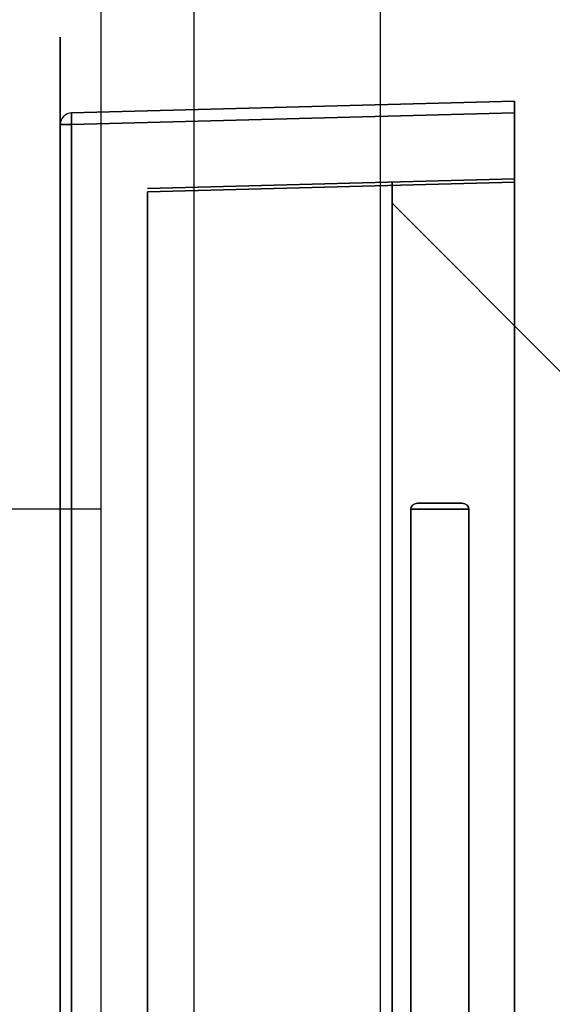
# Model space of a CAD drawing. Header units: millimetres. Extents: x 0 to 1524, y 0 to 1016.
# Tile 15 of 256: x 150.44 to 155.02, y 395.96 to 404.41. Entities that reach past the tile are written whole.
import ezdxf

# ---------------------------------------------------------------- set-up
doc = ezdxf.new("R2010")
doc.units = ezdxf.units.MM
doc.header["$LTSCALE"] = 83.82
doc.layers.get('0').update_dxf_attribs({"linetype": 'CONTINUOUS'})
doc.layers.add('02___PRT_ALL_AXES', color=7, linetype='CONTINUOUS')
doc.styles.get("Standard").update_dxf_attribs({"font": 'txt', "width": 0.8})
doc.dimstyles.new('DIMSTYLE_1', dxfattribs={"dimtxt": 15, "dimasz": 12, "dimexe": 0.18, "dimexo": 0.0625, "dimgap": 0.09, "dimtad": 1, "dimzin": 0, "dimdsep": 46, "dimtxsty": 'STANDARD', "dimblk": 'CLOSED', "dimblk1": 'CLOSED', "dimblk2": 'CLOSED', "dimcen": 0.09, "dimadec": 0, "dimazin": 0, "dimtp": 0.01, "dimtm": 0.01, "dimtfac": 1, "dimtofl": 0, "dimtmove": 0, "dimatfit": 3, "dimldrblk": 'CLOSED', "dimfxl": 1, "dimtolj": 1, "dimtzin": 0, "dimarcsym": 0})

# ---------------------------------------------------------------- blocks, each defined once
blk = doc.blocks.new('_CLOSED')
at = {"color": 0, "linetype": 'BYBLOCK'}
for p, q in [((0, 0), (-1, 0.20833)), ((-1, 0.20833), (-1, -0.20833)), ((-1, -0.20833), (0, 0)), ((-1, 0), (0, 0))]:
    blk.add_line(p, q, dxfattribs=at)
blk = doc.blocks.new('*D4')
at = {"color": 2, "linetype": 'CONTINUOUS'}
for p, q in [((230.4937, 451.2067), (62.2275, 451.2067)), ((63.2275, 451.2067), (63.2275, 415.0317)), ((63.2275, 378.8567), (63.2275, 415.0317)), ((168.9687, 378.8567), (62.2275, 378.8567))]:
    blk.add_line(p, q, dxfattribs=at)
at = {"color": 2, "linetype": 'CONTINUOUS', "xscale": 12, "yscale": 12, "zscale": 12}
for p, rotation in [((63.2275, 451.2067), 90), ((63.2275, 378.8567), 270)]:
    blk.add_blockref('_CLOSED', p, dxfattribs=dict(at, rotation=rotation))

msp = doc.modelspace()

# ---------------------------------------------------------------- linework, layer by layer
at = {"color": 7, "linetype": 'CONTINUOUS'}
for p, q in [((151.1437, 386.0067), (151.1437, 426.4067)), ((151.1437, 386.0067), (151.1437, 426.4067)), ((151.9437, 389.2067), (151.9437, 423.2067)), ((153.5437, 389.2067), (153.5437, 423.2067)), ((151.5437, 402.9592), (154.6937, 403.0417)), ((154.6937, 403.0417), (151.5437, 402.9592)), ((151.5437, 402.9592), (154.6937, 403.0417)), ((154.6937, 403.0417), (151.5437, 402.9592)), ((151.5437, 402.9592), (154.6937, 403.0417)), ((154.6937, 403.0417), (151.5437, 402.9592)), ((151.5437, 402.9592), (154.6937, 403.0417)), ((154.6937, 403.0417), (151.5437, 402.9592)), ((154.6937, 403.0417), (154.6937, 403.0117)), ((154.6937, 403.0117), (154.6937, 403.0417)), ((154.6937, 403.0417), (154.6937, 403.0117)), ((154.6937, 403.0117), (154.6937, 403.0417)), ((154.6937, 403.0417), (154.6937, 403.0117)), ((154.6937, 403.0117), (154.6937, 403.0417)), ((154.6937, 403.0417), (154.6937, 403.0117)), ((154.6937, 403.0117), (154.6937, 403.0417)), ((154.6937, 403.0117), (151.5437, 402.9292)), ((151.5437, 402.9292), (154.6937, 403.0117)), ((154.6937, 403.0117), (151.5437, 402.9292)), ((151.5437, 402.9292), (154.6937, 403.0117)), ((154.6937, 403.0117), (151.5437, 402.9292)), ((151.5437, 402.9292), (154.6937, 403.0117)), ((154.6937, 403.0117), (151.5437, 402.9292)), ((151.5437, 402.9292), (154.6937, 403.0117)), ((153.6437, 391.0067), (153.6437, 403.0067)), ((153.6437, 403.0067), (153.6437, 391.0067)), ((153.6437, 391.0067), (153.6437, 403.0067)), ((153.6437, 403.0067), (153.6437, 391.0067)), ((153.6437, 391.0067), (153.6437, 403.0067)), ((153.6437, 403.0067), (153.6437, 391.0067)), ((153.6437, 391.0067), (153.6437, 403.0067)), ((153.6437, 403.0067), (153.6437, 391.0067)), ((151.5437, 402.9292), (151.5437, 391.0841)), ((151.5437, 391.0841), (151.5437, 402.9292)), ((151.5437, 402.9292), (151.5437, 391.0841)), ((151.5437, 391.0841), (151.5437, 402.9292)), ((151.5437, 402.9292), (151.5437, 391.0841)), ((151.5437, 391.0841), (151.5437, 402.9292)), ((151.5437, 402.9292), (151.5437, 391.0841)), ((151.5437, 391.0841), (151.5437, 402.9292))]:
    msp.add_line(p, q, dxfattribs=at)
at = {"color": 4, "linetype": 'CONTINUOUS'}
for p, q in [((150.7937, 404.2567), (150.7937, 389.7567)), ((150.7937, 389.7567), (150.7937, 404.2567)), ((150.7937, 404.2567), (150.7937, 389.7567)), ((150.7937, 389.7567), (150.7937, 404.2567)), ((150.7937, 404.2567), (150.7937, 389.7567)), ((150.7937, 389.7567), (150.7937, 404.2567)), ((150.7937, 404.2567), (150.7937, 389.7567)), ((150.7937, 389.7567), (150.7937, 404.2567)), ((150.7937, 404.0567), (150.7937, 389.9567)), ((150.7937, 389.9567), (150.7937, 404.0567)), ((150.7937, 404.0567), (150.7937, 389.9567)), ((150.7937, 389.9567), (150.7937, 404.0567)), ((150.7937, 404.0567), (150.7937, 389.9567)), ((150.7937, 389.9567), (150.7937, 404.0567)), ((150.7937, 404.0567), (150.7937, 389.9567)), ((150.7937, 389.9567), (150.7937, 404.0567))]:
    msp.add_line(p, q, dxfattribs=at)
at = {"color": 6, "linetype": 'CONTINUOUS'}
for p, q in [((150.891, 403.6071), (154.6937, 403.7067)), ((154.6937, 403.7067), (150.891, 403.6071)), ((150.891, 403.6071), (154.6937, 403.7067)), ((154.6937, 403.7067), (150.891, 403.6071)), ((150.891, 403.6071), (154.6937, 403.7067)), ((154.6937, 403.7067), (150.891, 403.6071)), ((150.891, 403.6071), (154.6937, 403.7067)), ((154.6937, 403.7067), (150.891, 403.6071)), ((154.6937, 403.7067), (154.6937, 403.6067)), ((154.6937, 403.6067), (154.6937, 403.7067)), ((154.6937, 403.7067), (154.6937, 403.6067)), ((154.6937, 403.6067), (154.6937, 403.7067)), ((154.6937, 403.7067), (154.6937, 403.6067)), ((154.6937, 403.6067), (154.6937, 403.7067)), ((154.6937, 403.7067), (154.6937, 403.6067)), ((154.6937, 403.6067), (154.6937, 403.7067)), ((154.6937, 403.6067), (150.891, 403.5071)), ((150.891, 403.5071), (154.6937, 403.6067)), ((154.6937, 403.6067), (150.891, 403.5071)), ((150.891, 403.5071), (154.6937, 403.6067)), ((154.6937, 403.6067), (150.891, 403.5071)), ((150.891, 403.5071), (154.6937, 403.6067)), ((154.6937, 403.6067), (150.891, 403.5071)), ((150.891, 403.5071), (154.6937, 403.6067)), ((154.6937, 390.4066), (154.6937, 403.6067)), ((154.6937, 403.6067), (154.6937, 390.4066)), ((154.6937, 390.4066), (154.6937, 403.6067)), ((154.6937, 403.6067), (154.6937, 390.4066)), ((154.6937, 390.4066), (154.6937, 403.6067)), ((154.6937, 403.6067), (154.6937, 390.4066)), ((154.6937, 390.4066), (154.6937, 403.6067)), ((154.6937, 403.6067), (154.6937, 390.4066)), ((150.7937, 403.5071), (150.7937, 390.5062)), ((150.7937, 390.5062), (150.7937, 403.5071)), ((150.7937, 403.5071), (150.7937, 390.5062)), ((150.7937, 390.5062), (150.7937, 403.5071)), ((150.7937, 403.5071), (150.7937, 390.5062)), ((150.7937, 390.5062), (150.7937, 403.5071)), ((150.7937, 403.5071), (150.7937, 390.5062)), ((150.7937, 390.5062), (150.7937, 403.5071)), ((150.891, 390.5062), (150.891, 403.5071)), ((150.891, 403.5071), (150.891, 390.5062)), ((150.891, 390.5062), (150.891, 403.5071)), ((150.891, 403.5071), (150.891, 390.5062)), ((150.891, 390.5062), (150.891, 403.5071)), ((150.891, 403.5071), (150.891, 390.5062)), ((150.891, 390.5062), (150.891, 403.5071)), ((150.891, 403.5071), (150.891, 390.5062)), ((154.6937, 391.0016), (154.6937, 403.0117)), ((154.6937, 403.0117), (154.6937, 391.0016)), ((154.6937, 391.0016), (154.6937, 403.0117)), ((154.6937, 403.0117), (154.6937, 391.0016)), ((154.6937, 391.0016), (154.6937, 403.0117)), ((154.6937, 403.0117), (154.6937, 391.0016)), ((154.6937, 391.0016), (154.6937, 403.0117)), ((154.6937, 403.0117), (154.6937, 391.0016)), ((155.1437, 401.3317), (153.6437, 402.8317)), ((153.6437, 402.8317), (155.1437, 401.3317)), ((153.6437, 391.1817), (153.6437, 402.8317)), ((153.6437, 402.8317), (153.6437, 391.1817)), ((155.1437, 401.3317), (153.6437, 402.8317)), ((153.6437, 402.8317), (155.1437, 401.3317)), ((153.6437, 391.1817), (153.6437, 402.8317)), ((153.6437, 402.8317), (153.6437, 391.1817)), ((155.1437, 401.3317), (153.6437, 402.8317)), ((153.6437, 402.8317), (155.1437, 401.3317)), ((153.6437, 391.1817), (153.6437, 402.8317)), ((153.6437, 402.8317), (153.6437, 391.1817)), ((155.1437, 401.3317), (153.6437, 402.8317)), ((153.6437, 402.8317), (155.1437, 401.3317)), ((153.6437, 391.1817), (153.6437, 402.8317)), ((153.6437, 402.8317), (153.6437, 391.1817)), ((154.2452, 400.2567), (153.8622, 400.2567)), ((153.8622, 400.2567), (154.2452, 400.2567)), ((154.2452, 400.2567), (153.8622, 400.2567)), ((153.8622, 400.2567), (154.2452, 400.2567)), ((154.2452, 400.2567), (153.8622, 400.2567)), ((153.8622, 400.2567), (154.2452, 400.2567)), ((154.2452, 400.2567), (153.8622, 400.2567)), ((153.8622, 400.2567), (154.2452, 400.2567)), ((153.8037, 400.2067), (153.8037, 393.8067)), ((153.8037, 393.8067), (153.8037, 400.2067)), ((153.8037, 400.2067), (153.8037, 393.8067)), ((153.8037, 393.8067), (153.8037, 400.2067)), ((153.8037, 400.2067), (153.8037, 393.8067)), ((153.8037, 393.8067), (153.8037, 400.2067)), ((153.8037, 400.2067), (153.8037, 393.8067)), ((153.8037, 393.8067), (153.8037, 400.2067)), ((154.3037, 393.8067), (154.3037, 400.2067)), ((154.3037, 400.2067), (154.3037, 393.8067)), ((154.3037, 393.8067), (154.3037, 400.2067)), ((154.3037, 400.2067), (154.3037, 393.8067)), ((154.3037, 393.8067), (154.3037, 400.2067)), ((154.3037, 400.2067), (154.3037, 393.8067)), ((154.3037, 393.8067), (154.3037, 400.2067)), ((154.3037, 400.2067), (154.3037, 393.8067))]:
    msp.add_line(p, q, dxfattribs=at)
for points in [[(150.891, 403.5071), (150.8905, 403.5293), (150.8902, 403.5503), (150.89, 403.5692), (150.89, 403.5852), (150.8902, 403.5971), (150.8905, 403.6045), (150.891, 403.6071)], [(150.891, 403.6071), (150.8905, 403.6046), (150.8902, 403.5972), (150.89, 403.5854), (150.89, 403.5694), (150.8902, 403.5506), (150.8905, 403.5295), (150.891, 403.5071)], [(150.891, 403.5071), (150.8905, 403.5293), (150.8902, 403.5503), (150.89, 403.5692), (150.89, 403.5852), (150.8902, 403.5971), (150.8905, 403.6045), (150.891, 403.6071)], [(150.891, 403.6071), (150.8905, 403.6046), (150.8902, 403.5972), (150.89, 403.5854), (150.89, 403.5694), (150.8902, 403.5506), (150.8905, 403.5295), (150.891, 403.5071)], [(150.891, 403.5071), (150.8905, 403.5293), (150.8902, 403.5503), (150.89, 403.5692), (150.89, 403.5852), (150.8902, 403.5971), (150.8905, 403.6045), (150.891, 403.6071)], [(150.891, 403.6071), (150.8905, 403.6046), (150.8902, 403.5972), (150.89, 403.5854), (150.89, 403.5694), (150.8902, 403.5506), (150.8905, 403.5295), (150.891, 403.5071)], [(150.891, 403.5071), (150.8905, 403.5293), (150.8902, 403.5503), (150.89, 403.5692), (150.89, 403.5852), (150.8902, 403.5971), (150.8905, 403.6045), (150.891, 403.6071)], [(150.891, 403.6071), (150.8905, 403.6046), (150.8902, 403.5972), (150.89, 403.5854), (150.89, 403.5694), (150.8902, 403.5506), (150.8905, 403.5295), (150.891, 403.5071)], [(150.7937, 403.5071), (150.7961, 403.5071), (150.8032, 403.5071), (150.8146, 403.5071), (150.8299, 403.5071), (150.8486, 403.5071), (150.8691, 403.5071), (150.891, 403.5071)], [(150.891, 403.5071), (150.8693, 403.5071), (150.8487, 403.5071), (150.8303, 403.5071), (150.815, 403.5071), (150.8033, 403.5071), (150.7961, 403.5071), (150.7937, 403.5071)], [(150.7937, 403.5071), (150.7961, 403.5071), (150.8032, 403.5071), (150.8146, 403.5071), (150.8299, 403.5071), (150.8486, 403.5071), (150.8691, 403.5071), (150.891, 403.5071)], [(150.891, 403.5071), (150.8693, 403.5071), (150.8487, 403.5071), (150.8303, 403.5071), (150.815, 403.5071), (150.8033, 403.5071), (150.7961, 403.5071), (150.7937, 403.5071)], [(150.7937, 403.5071), (150.7961, 403.5071), (150.8032, 403.5071), (150.8146, 403.5071), (150.8299, 403.5071), (150.8486, 403.5071), (150.8691, 403.5071), (150.891, 403.5071)], [(150.891, 403.5071), (150.8693, 403.5071), (150.8487, 403.5071), (150.8303, 403.5071), (150.815, 403.5071), (150.8033, 403.5071), (150.7961, 403.5071), (150.7937, 403.5071)], [(150.7937, 403.5071), (150.7961, 403.5071), (150.8032, 403.5071), (150.8146, 403.5071), (150.8299, 403.5071), (150.8486, 403.5071), (150.8691, 403.5071), (150.891, 403.5071)], [(150.891, 403.5071), (150.8693, 403.5071), (150.8487, 403.5071), (150.8303, 403.5071), (150.815, 403.5071), (150.8033, 403.5071), (150.7961, 403.5071), (150.7937, 403.5071)], [(153.8622, 400.2567), (153.838, 400.2524), (153.8193, 400.241), (153.8076, 400.2249), (153.8037, 400.2067)], [(153.8037, 400.2067), (153.8076, 400.2249), (153.8193, 400.241), (153.838, 400.2524), (153.8622, 400.2567)], [(153.8622, 400.2567), (153.838, 400.2524), (153.8193, 400.241), (153.8076, 400.2249), (153.8037, 400.2067)], [(153.8037, 400.2067), (153.8076, 400.2249), (153.8193, 400.241), (153.838, 400.2524), (153.8622, 400.2567)], [(153.8622, 400.2567), (153.838, 400.2524), (153.8193, 400.241), (153.8076, 400.2249), (153.8037, 400.2067)], [(153.8037, 400.2067), (153.8076, 400.2249), (153.8193, 400.241), (153.838, 400.2524), (153.8622, 400.2567)], [(153.8622, 400.2567), (153.838, 400.2524), (153.8193, 400.241), (153.8076, 400.2249), (153.8037, 400.2067)], [(153.8037, 400.2067), (153.8076, 400.2249), (153.8193, 400.241), (153.838, 400.2524), (153.8622, 400.2567)], [(153.8622, 400.2567), (153.8957, 400.2567), (153.9361, 400.2567), (153.9818, 400.2567), (154.0313, 400.2567), (154.0809, 400.2567), (154.1291, 400.2567), (154.1738, 400.2567), (154.2134, 400.2567), (154.2452, 400.2567)], [(154.2452, 400.2567), (154.2136, 400.2567), (154.1747, 400.2567), (154.1301, 400.2567), (154.0812, 400.2567), (154.0316, 400.2567), (153.9828, 400.2567), (153.9371, 400.2567), (153.8959, 400.2567), (153.8622, 400.2567)], [(153.8622, 400.2567), (153.8957, 400.2567), (153.9361, 400.2567), (153.9818, 400.2567), (154.0313, 400.2567), (154.0809, 400.2567), (154.1291, 400.2567), (154.1738, 400.2567), (154.2134, 400.2567), (154.2452, 400.2567)], [(154.2452, 400.2567), (154.2136, 400.2567), (154.1747, 400.2567), (154.1301, 400.2567), (154.0812, 400.2567), (154.0316, 400.2567), (153.9828, 400.2567), (153.9371, 400.2567), (153.8959, 400.2567), (153.8622, 400.2567)], [(153.8622, 400.2567), (153.8957, 400.2567), (153.9361, 400.2567), (153.9818, 400.2567), (154.0313, 400.2567), (154.0809, 400.2567), (154.1291, 400.2567), (154.1738, 400.2567), (154.2134, 400.2567), (154.2452, 400.2567)], [(154.2452, 400.2567), (154.2136, 400.2567), (154.1747, 400.2567), (154.1301, 400.2567), (154.0812, 400.2567), (154.0316, 400.2567), (153.9828, 400.2567), (153.9371, 400.2567), (153.8959, 400.2567), (153.8622, 400.2567)], [(153.8622, 400.2567), (153.8957, 400.2567), (153.9361, 400.2567), (153.9818, 400.2567), (154.0313, 400.2567), (154.0809, 400.2567), (154.1291, 400.2567), (154.1738, 400.2567), (154.2134, 400.2567), (154.2452, 400.2567)], [(154.2452, 400.2567), (154.2136, 400.2567), (154.1747, 400.2567), (154.1301, 400.2567), (154.0812, 400.2567), (154.0316, 400.2567), (153.9828, 400.2567), (153.9371, 400.2567), (153.8959, 400.2567), (153.8622, 400.2567)], [(154.3037, 400.2067), (154.2997, 400.2249), (154.288, 400.241), (154.2693, 400.2524), (154.2452, 400.2567)], [(154.2452, 400.2567), (154.2693, 400.2524), (154.288, 400.241), (154.2997, 400.2249), (154.3037, 400.2067)], [(154.3037, 400.2067), (154.2997, 400.2249), (154.288, 400.241), (154.2693, 400.2524), (154.2452, 400.2567)], [(154.2452, 400.2567), (154.2693, 400.2524), (154.288, 400.241), (154.2997, 400.2249), (154.3037, 400.2067)], [(154.3037, 400.2067), (154.2997, 400.2249), (154.288, 400.241), (154.2693, 400.2524), (154.2452, 400.2567)], [(154.2452, 400.2567), (154.2693, 400.2524), (154.288, 400.241), (154.2997, 400.2249), (154.3037, 400.2067)], [(154.3037, 400.2067), (154.2997, 400.2249), (154.288, 400.241), (154.2693, 400.2524), (154.2452, 400.2567)], [(154.2452, 400.2567), (154.2693, 400.2524), (154.288, 400.241), (154.2997, 400.2249), (154.3037, 400.2067)], [(153.8037, 400.2067), (153.8355, 400.2067), (153.8756, 400.2067), (153.9223, 400.2067), (153.9748, 400.2067), (154.0294, 400.2067), (154.0847, 400.2067), (154.1387, 400.2067), (154.1901, 400.2067), (154.2354, 400.2067), (154.2735, 400.2067), (154.3037, 400.2067)], [(154.3037, 400.2067), (154.2742, 400.2067), (154.2362, 400.2067), (154.1911, 400.2067), (154.1397, 400.2067), (154.0857, 400.2067), (154.0304, 400.2067), (153.9759, 400.2067), (153.9233, 400.2067), (153.8765, 400.2067), (153.8363, 400.2067), (153.8037, 400.2067)], [(153.8037, 400.2067), (153.8355, 400.2067), (153.8756, 400.2067), (153.9223, 400.2067), (153.9748, 400.2067), (154.0294, 400.2067), (154.0847, 400.2067), (154.1387, 400.2067), (154.1901, 400.2067), (154.2354, 400.2067), (154.2735, 400.2067), (154.3037, 400.2067)], [(154.3037, 400.2067), (154.2742, 400.2067), (154.2362, 400.2067), (154.1911, 400.2067), (154.1397, 400.2067), (154.0857, 400.2067), (154.0304, 400.2067), (153.9759, 400.2067), (153.9233, 400.2067), (153.8765, 400.2067), (153.8363, 400.2067), (153.8037, 400.2067)], [(153.8037, 400.2067), (153.8355, 400.2067), (153.8756, 400.2067), (153.9223, 400.2067), (153.9748, 400.2067), (154.0294, 400.2067), (154.0847, 400.2067), (154.1387, 400.2067), (154.1901, 400.2067), (154.2354, 400.2067), (154.2735, 400.2067), (154.3037, 400.2067)], [(154.3037, 400.2067), (154.2742, 400.2067), (154.2362, 400.2067), (154.1911, 400.2067), (154.1397, 400.2067), (154.0857, 400.2067), (154.0304, 400.2067), (153.9759, 400.2067), (153.9233, 400.2067), (153.8765, 400.2067), (153.8363, 400.2067), (153.8037, 400.2067)], [(153.8037, 400.2067), (153.8355, 400.2067), (153.8756, 400.2067), (153.9223, 400.2067), (153.9748, 400.2067), (154.0294, 400.2067), (154.0847, 400.2067), (154.1387, 400.2067), (154.1901, 400.2067), (154.2354, 400.2067), (154.2735, 400.2067), (154.3037, 400.2067)], [(154.3037, 400.2067), (154.2742, 400.2067), (154.2362, 400.2067), (154.1911, 400.2067), (154.1397, 400.2067), (154.0857, 400.2067), (154.0304, 400.2067), (153.9759, 400.2067), (153.9233, 400.2067), (153.8765, 400.2067), (153.8363, 400.2067), (153.8037, 400.2067)]]:
    msp.add_lwpolyline(points, dxfattribs=at)
at = {"color": 4, "linetype": 'CONTINUOUS'}
for points in [[(150.7937, 399.5467), (150.7937, 399.6632), (150.7937, 399.7753), (150.7937, 399.8787), (150.7937, 399.9709), (150.7937, 400.0452), (150.7937, 400.1006), (150.7937, 400.1348), (150.7937, 400.1467), (150.7937, 400.1352), (150.7937, 400.1014), (150.7937, 400.0464), (150.7937, 399.9709), (150.7937, 399.8804), (150.7937, 399.7772), (150.7937, 399.6652), (150.7937, 399.5467)], [(150.7937, 399.5467), (150.7937, 399.6632), (150.7937, 399.7753), (150.7937, 399.8787), (150.7937, 399.9709), (150.7937, 400.0452), (150.7937, 400.1006), (150.7937, 400.1348), (150.7937, 400.1467), (150.7937, 400.1352), (150.7937, 400.1014), (150.7937, 400.0464), (150.7937, 399.9709), (150.7937, 399.8804), (150.7937, 399.7772), (150.7937, 399.6652), (150.7937, 399.5467)], [(150.7937, 399.5467), (150.7937, 399.6632), (150.7937, 399.7753), (150.7937, 399.8787), (150.7937, 399.9709), (150.7937, 400.0452), (150.7937, 400.1006), (150.7937, 400.1348), (150.7937, 400.1467), (150.7937, 400.1352), (150.7937, 400.1014), (150.7937, 400.0464), (150.7937, 399.9709), (150.7937, 399.8804), (150.7937, 399.7772), (150.7937, 399.6652), (150.7937, 399.5467)], [(150.7937, 399.5467), (150.7937, 399.6632), (150.7937, 399.7753), (150.7937, 399.8787), (150.7937, 399.9709), (150.7937, 400.0452), (150.7937, 400.1006), (150.7937, 400.1348), (150.7937, 400.1467), (150.7937, 400.1352), (150.7937, 400.1014), (150.7937, 400.0464), (150.7937, 399.9709), (150.7937, 399.8804), (150.7937, 399.7772), (150.7937, 399.6652), (150.7937, 399.5467)], [(150.7937, 399.5467), (150.7937, 399.6632), (150.7937, 399.7753), (150.7937, 399.8787), (150.7937, 399.9709), (150.7937, 400.0452), (150.7937, 400.1006), (150.7937, 400.1348), (150.7937, 400.1467), (150.7937, 400.1352), (150.7937, 400.1014), (150.7937, 400.0464), (150.7937, 399.9709), (150.7937, 399.8804), (150.7937, 399.7772), (150.7937, 399.6652), (150.7937, 399.5467)], [(150.7937, 399.5467), (150.7937, 399.6632), (150.7937, 399.7753), (150.7937, 399.8787), (150.7937, 399.9709), (150.7937, 400.0452), (150.7937, 400.1006), (150.7937, 400.1348), (150.7937, 400.1467), (150.7937, 400.1352), (150.7937, 400.1014), (150.7937, 400.0464), (150.7937, 399.9709), (150.7937, 399.8804), (150.7937, 399.7772), (150.7937, 399.6652), (150.7937, 399.5467)], [(150.7937, 399.5467), (150.7937, 399.6632), (150.7937, 399.7753), (150.7937, 399.8787), (150.7937, 399.9709), (150.7937, 400.0452), (150.7937, 400.1006), (150.7937, 400.1348), (150.7937, 400.1467), (150.7937, 400.1352), (150.7937, 400.1014), (150.7937, 400.0464), (150.7937, 399.9709), (150.7937, 399.8804), (150.7937, 399.7772), (150.7937, 399.6652), (150.7937, 399.5467)], [(150.7937, 399.5467), (150.7937, 399.6632), (150.7937, 399.7753), (150.7937, 399.8787), (150.7937, 399.9709), (150.7937, 400.0452), (150.7937, 400.1006), (150.7937, 400.1348), (150.7937, 400.1467), (150.7937, 400.1352), (150.7937, 400.1014), (150.7937, 400.0464), (150.7937, 399.9709), (150.7937, 399.8804), (150.7937, 399.7772), (150.7937, 399.6652), (150.7937, 399.5467)], [(150.7937, 399.5467), (150.7937, 399.6341), (150.7937, 399.7181), (150.7937, 399.7957), (150.7937, 399.8649), (150.7937, 399.9206), (150.7937, 399.9621), (150.7937, 399.9878), (150.7937, 399.9967), (150.7937, 399.9881), (150.7937, 399.9627), (150.7937, 399.9215), (150.7937, 399.8649), (150.7937, 399.797), (150.7937, 399.7196), (150.7937, 399.6356), (150.7937, 399.5467)], [(150.7937, 399.5467), (150.7937, 399.6341), (150.7937, 399.7181), (150.7937, 399.7957), (150.7937, 399.8649), (150.7937, 399.9206), (150.7937, 399.9621), (150.7937, 399.9878), (150.7937, 399.9967), (150.7937, 399.9881), (150.7937, 399.9627), (150.7937, 399.9215), (150.7937, 399.8649), (150.7937, 399.797), (150.7937, 399.7196), (150.7937, 399.6356), (150.7937, 399.5467)], [(150.7937, 399.5467), (150.7937, 399.6341), (150.7937, 399.7181), (150.7937, 399.7957), (150.7937, 399.8649), (150.7937, 399.9206), (150.7937, 399.9621), (150.7937, 399.9878), (150.7937, 399.9967), (150.7937, 399.9881), (150.7937, 399.9627), (150.7937, 399.9215), (150.7937, 399.8649), (150.7937, 399.797), (150.7937, 399.7196), (150.7937, 399.6356), (150.7937, 399.5467)], [(150.7937, 399.5467), (150.7937, 399.6341), (150.7937, 399.7181), (150.7937, 399.7957), (150.7937, 399.8649), (150.7937, 399.9206), (150.7937, 399.9621), (150.7937, 399.9878), (150.7937, 399.9967), (150.7937, 399.9881), (150.7937, 399.9627), (150.7937, 399.9215), (150.7937, 399.8649), (150.7937, 399.797), (150.7937, 399.7196), (150.7937, 399.6356), (150.7937, 399.5467)], [(150.7937, 399.5467), (150.7937, 399.6341), (150.7937, 399.7181), (150.7937, 399.7957), (150.7937, 399.8649), (150.7937, 399.9206), (150.7937, 399.9621), (150.7937, 399.9878), (150.7937, 399.9967), (150.7937, 399.9881), (150.7937, 399.9627), (150.7937, 399.9215), (150.7937, 399.8649), (150.7937, 399.797), (150.7937, 399.7196), (150.7937, 399.6356), (150.7937, 399.5467)], [(150.7937, 399.5467), (150.7937, 399.6341), (150.7937, 399.7181), (150.7937, 399.7957), (150.7937, 399.8649), (150.7937, 399.9206), (150.7937, 399.9621), (150.7937, 399.9878), (150.7937, 399.9967), (150.7937, 399.9881), (150.7937, 399.9627), (150.7937, 399.9215), (150.7937, 399.8649), (150.7937, 399.797), (150.7937, 399.7196), (150.7937, 399.6356), (150.7937, 399.5467)], [(150.7937, 399.5467), (150.7937, 399.6341), (150.7937, 399.7181), (150.7937, 399.7957), (150.7937, 399.8649), (150.7937, 399.9206), (150.7937, 399.9621), (150.7937, 399.9878), (150.7937, 399.9967), (150.7937, 399.9881), (150.7937, 399.9627), (150.7937, 399.9215), (150.7937, 399.8649), (150.7937, 399.797), (150.7937, 399.7196), (150.7937, 399.6356), (150.7937, 399.5467)], [(150.7937, 399.5467), (150.7937, 399.6341), (150.7937, 399.7181), (150.7937, 399.7957), (150.7937, 399.8649), (150.7937, 399.9206), (150.7937, 399.9621), (150.7937, 399.9878), (150.7937, 399.9967), (150.7937, 399.9881), (150.7937, 399.9627), (150.7937, 399.9215), (150.7937, 399.8649), (150.7937, 399.797), (150.7937, 399.7196), (150.7937, 399.6356), (150.7937, 399.5467)], [(150.7937, 399.5467), (150.7937, 399.4301), (150.7937, 399.318), (150.7937, 399.2146), (150.7937, 399.1224), (150.7937, 399.0481), (150.7937, 398.9927), (150.7937, 398.9585), (150.7937, 398.9467), (150.7937, 398.9581), (150.7937, 398.9919), (150.7937, 399.0469), (150.7937, 399.1224), (150.7937, 399.2129), (150.7937, 399.3161), (150.7937, 399.4281), (150.7937, 399.5467)], [(150.7937, 399.5467), (150.7937, 399.4592), (150.7937, 399.3752), (150.7937, 399.2976), (150.7937, 399.2285), (150.7937, 399.1727), (150.7937, 399.1312), (150.7937, 399.1055), (150.7937, 399.0967), (150.7937, 399.1052), (150.7937, 399.1306), (150.7937, 399.1718), (150.7937, 399.2285), (150.7937, 399.2963), (150.7937, 399.3737), (150.7937, 399.4577), (150.7937, 399.5467)], [(150.7937, 399.5467), (150.7937, 399.4592), (150.7937, 399.3752), (150.7937, 399.2976), (150.7937, 399.2285), (150.7937, 399.1727), (150.7937, 399.1312), (150.7937, 399.1055), (150.7937, 399.0967), (150.7937, 399.1052), (150.7937, 399.1306), (150.7937, 399.1718), (150.7937, 399.2285), (150.7937, 399.2963), (150.7937, 399.3737), (150.7937, 399.4577), (150.7937, 399.5467)], [(150.7937, 399.5467), (150.7937, 399.4301), (150.7937, 399.318), (150.7937, 399.2146), (150.7937, 399.1224), (150.7937, 399.0481), (150.7937, 398.9927), (150.7937, 398.9585), (150.7937, 398.9467), (150.7937, 398.9581), (150.7937, 398.9919), (150.7937, 399.0469), (150.7937, 399.1224), (150.7937, 399.2129), (150.7937, 399.3161), (150.7937, 399.4281), (150.7937, 399.5467)], [(150.7937, 399.5467), (150.7937, 399.4301), (150.7937, 399.318), (150.7937, 399.2146), (150.7937, 399.1224), (150.7937, 399.0481), (150.7937, 398.9927), (150.7937, 398.9585), (150.7937, 398.9467), (150.7937, 398.9581), (150.7937, 398.9919), (150.7937, 399.0469), (150.7937, 399.1224), (150.7937, 399.2129), (150.7937, 399.3161), (150.7937, 399.4281), (150.7937, 399.5467)], [(150.7937, 399.5467), (150.7937, 399.4592), (150.7937, 399.3752), (150.7937, 399.2976), (150.7937, 399.2285), (150.7937, 399.1727), (150.7937, 399.1312), (150.7937, 399.1055), (150.7937, 399.0967), (150.7937, 399.1052), (150.7937, 399.1306), (150.7937, 399.1718), (150.7937, 399.2285), (150.7937, 399.2963), (150.7937, 399.3737), (150.7937, 399.4577), (150.7937, 399.5467)], [(150.7937, 399.5467), (150.7937, 399.4592), (150.7937, 399.3752), (150.7937, 399.2976), (150.7937, 399.2285), (150.7937, 399.1727), (150.7937, 399.1312), (150.7937, 399.1055), (150.7937, 399.0967), (150.7937, 399.1052), (150.7937, 399.1306), (150.7937, 399.1718), (150.7937, 399.2285), (150.7937, 399.2963), (150.7937, 399.3737), (150.7937, 399.4577), (150.7937, 399.5467)], [(150.7937, 399.5467), (150.7937, 399.4301), (150.7937, 399.318), (150.7937, 399.2146), (150.7937, 399.1224), (150.7937, 399.0481), (150.7937, 398.9927), (150.7937, 398.9585), (150.7937, 398.9467), (150.7937, 398.9581), (150.7937, 398.9919), (150.7937, 399.0469), (150.7937, 399.1224), (150.7937, 399.2129), (150.7937, 399.3161), (150.7937, 399.4281), (150.7937, 399.5467)], [(150.7937, 399.5467), (150.7937, 399.4301), (150.7937, 399.318), (150.7937, 399.2146), (150.7937, 399.1224), (150.7937, 399.0481), (150.7937, 398.9927), (150.7937, 398.9585), (150.7937, 398.9467), (150.7937, 398.9581), (150.7937, 398.9919), (150.7937, 399.0469), (150.7937, 399.1224), (150.7937, 399.2129), (150.7937, 399.3161), (150.7937, 399.4281), (150.7937, 399.5467)], [(150.7937, 399.5467), (150.7937, 399.4592), (150.7937, 399.3752), (150.7937, 399.2976), (150.7937, 399.2285), (150.7937, 399.1727), (150.7937, 399.1312), (150.7937, 399.1055), (150.7937, 399.0967), (150.7937, 399.1052), (150.7937, 399.1306), (150.7937, 399.1718), (150.7937, 399.2285), (150.7937, 399.2963), (150.7937, 399.3737), (150.7937, 399.4577), (150.7937, 399.5467)], [(150.7937, 399.5467), (150.7937, 399.4592), (150.7937, 399.3752), (150.7937, 399.2976), (150.7937, 399.2285), (150.7937, 399.1727), (150.7937, 399.1312), (150.7937, 399.1055), (150.7937, 399.0967), (150.7937, 399.1052), (150.7937, 399.1306), (150.7937, 399.1718), (150.7937, 399.2285), (150.7937, 399.2963), (150.7937, 399.3737), (150.7937, 399.4577), (150.7937, 399.5467)], [(150.7937, 399.5467), (150.7937, 399.4301), (150.7937, 399.318), (150.7937, 399.2146), (150.7937, 399.1224), (150.7937, 399.0481), (150.7937, 398.9927), (150.7937, 398.9585), (150.7937, 398.9467), (150.7937, 398.9581), (150.7937, 398.9919), (150.7937, 399.0469), (150.7937, 399.1224), (150.7937, 399.2129), (150.7937, 399.3161), (150.7937, 399.4281), (150.7937, 399.5467)], [(150.7937, 399.5467), (150.7937, 399.4301), (150.7937, 399.318), (150.7937, 399.2146), (150.7937, 399.1224), (150.7937, 399.0481), (150.7937, 398.9927), (150.7937, 398.9585), (150.7937, 398.9467), (150.7937, 398.9581), (150.7937, 398.9919), (150.7937, 399.0469), (150.7937, 399.1224), (150.7937, 399.2129), (150.7937, 399.3161), (150.7937, 399.4281), (150.7937, 399.5467)], [(150.7937, 399.5467), (150.7937, 399.4592), (150.7937, 399.3752), (150.7937, 399.2976), (150.7937, 399.2285), (150.7937, 399.1727), (150.7937, 399.1312), (150.7937, 399.1055), (150.7937, 399.0967), (150.7937, 399.1052), (150.7937, 399.1306), (150.7937, 399.1718), (150.7937, 399.2285), (150.7937, 399.2963), (150.7937, 399.3737), (150.7937, 399.4577), (150.7937, 399.5467)], [(150.7937, 399.5467), (150.7937, 399.4592), (150.7937, 399.3752), (150.7937, 399.2976), (150.7937, 399.2285), (150.7937, 399.1727), (150.7937, 399.1312), (150.7937, 399.1055), (150.7937, 399.0967), (150.7937, 399.1052), (150.7937, 399.1306), (150.7937, 399.1718), (150.7937, 399.2285), (150.7937, 399.2963), (150.7937, 399.3737), (150.7937, 399.4577), (150.7937, 399.5467)], [(150.7937, 399.5467), (150.7937, 399.4301), (150.7937, 399.318), (150.7937, 399.2146), (150.7937, 399.1224), (150.7937, 399.0481), (150.7937, 398.9927), (150.7937, 398.9585), (150.7937, 398.9467), (150.7937, 398.9581), (150.7937, 398.9919), (150.7937, 399.0469), (150.7937, 399.1224), (150.7937, 399.2129), (150.7937, 399.3161), (150.7937, 399.4281), (150.7937, 399.5467)], [(150.7937, 397.0067), (150.7937, 397.1232), (150.7937, 397.2353), (150.7937, 397.3387), (150.7937, 397.4309), (150.7937, 397.5052), (150.7937, 397.5606), (150.7937, 397.5948), (150.7937, 397.6067), (150.7937, 397.5952), (150.7937, 397.5614), (150.7937, 397.5064), (150.7937, 397.4309), (150.7937, 397.3404), (150.7937, 397.2372), (150.7937, 397.1252), (150.7937, 397.0067)], [(150.7937, 397.0067), (150.7937, 397.1232), (150.7937, 397.2353), (150.7937, 397.3387), (150.7937, 397.4309), (150.7937, 397.5052), (150.7937, 397.5606), (150.7937, 397.5948), (150.7937, 397.6067), (150.7937, 397.5952), (150.7937, 397.5614), (150.7937, 397.5064), (150.7937, 397.4309), (150.7937, 397.3404), (150.7937, 397.2372), (150.7937, 397.1252), (150.7937, 397.0067)], [(150.7937, 397.0067), (150.7937, 397.1232), (150.7937, 397.2353), (150.7937, 397.3387), (150.7937, 397.4309), (150.7937, 397.5052), (150.7937, 397.5606), (150.7937, 397.5948), (150.7937, 397.6067), (150.7937, 397.5952), (150.7937, 397.5614), (150.7937, 397.5064), (150.7937, 397.4309), (150.7937, 397.3404), (150.7937, 397.2372), (150.7937, 397.1252), (150.7937, 397.0067)], [(150.7937, 397.0067), (150.7937, 397.1232), (150.7937, 397.2353), (150.7937, 397.3387), (150.7937, 397.4309), (150.7937, 397.5052), (150.7937, 397.5606), (150.7937, 397.5948), (150.7937, 397.6067), (150.7937, 397.5952), (150.7937, 397.5614), (150.7937, 397.5064), (150.7937, 397.4309), (150.7937, 397.3404), (150.7937, 397.2372), (150.7937, 397.1252), (150.7937, 397.0067)], [(150.7937, 397.0067), (150.7937, 397.1232), (150.7937, 397.2353), (150.7937, 397.3387), (150.7937, 397.4309), (150.7937, 397.5052), (150.7937, 397.5606), (150.7937, 397.5948), (150.7937, 397.6067), (150.7937, 397.5952), (150.7937, 397.5614), (150.7937, 397.5064), (150.7937, 397.4309), (150.7937, 397.3404), (150.7937, 397.2372), (150.7937, 397.1252), (150.7937, 397.0067)], [(150.7937, 397.0067), (150.7937, 397.1232), (150.7937, 397.2353), (150.7937, 397.3387), (150.7937, 397.4309), (150.7937, 397.5052), (150.7937, 397.5606), (150.7937, 397.5948), (150.7937, 397.6067), (150.7937, 397.5952), (150.7937, 397.5614), (150.7937, 397.5064), (150.7937, 397.4309), (150.7937, 397.3404), (150.7937, 397.2372), (150.7937, 397.1252), (150.7937, 397.0067)], [(150.7937, 397.0067), (150.7937, 397.1232), (150.7937, 397.2353), (150.7937, 397.3387), (150.7937, 397.4309), (150.7937, 397.5052), (150.7937, 397.5606), (150.7937, 397.5948), (150.7937, 397.6067), (150.7937, 397.5952), (150.7937, 397.5614), (150.7937, 397.5064), (150.7937, 397.4309), (150.7937, 397.3404), (150.7937, 397.2372), (150.7937, 397.1252), (150.7937, 397.0067)], [(150.7937, 397.0067), (150.7937, 397.1232), (150.7937, 397.2353), (150.7937, 397.3387), (150.7937, 397.4309), (150.7937, 397.5052), (150.7937, 397.5606), (150.7937, 397.5948), (150.7937, 397.6067), (150.7937, 397.5952), (150.7937, 397.5614), (150.7937, 397.5064), (150.7937, 397.4309), (150.7937, 397.3404), (150.7937, 397.2372), (150.7937, 397.1252), (150.7937, 397.0067)], [(150.7937, 397.0067), (150.7937, 396.8901), (150.7937, 396.778), (150.7937, 396.6746), (150.7937, 396.5824), (150.7937, 396.5081), (150.7937, 396.4527), (150.7937, 396.4185), (150.7937, 396.4067), (150.7937, 396.4181), (150.7937, 396.4519), (150.7937, 396.5069), (150.7937, 396.5824), (150.7937, 396.6729), (150.7937, 396.7761), (150.7937, 396.8881), (150.7937, 397.0067)], [(150.7937, 397.0067), (150.7937, 396.8901), (150.7937, 396.778), (150.7937, 396.6746), (150.7937, 396.5824), (150.7937, 396.5081), (150.7937, 396.4527), (150.7937, 396.4185), (150.7937, 396.4067), (150.7937, 396.4181), (150.7937, 396.4519), (150.7937, 396.5069), (150.7937, 396.5824), (150.7937, 396.6729), (150.7937, 396.7761), (150.7937, 396.8881), (150.7937, 397.0067)], [(150.7937, 397.0067), (150.7937, 396.8901), (150.7937, 396.778), (150.7937, 396.6746), (150.7937, 396.5824), (150.7937, 396.5081), (150.7937, 396.4527), (150.7937, 396.4185), (150.7937, 396.4067), (150.7937, 396.4181), (150.7937, 396.4519), (150.7937, 396.5069), (150.7937, 396.5824), (150.7937, 396.6729), (150.7937, 396.7761), (150.7937, 396.8881), (150.7937, 397.0067)], [(150.7937, 397.0067), (150.7937, 396.8901), (150.7937, 396.778), (150.7937, 396.6746), (150.7937, 396.5824), (150.7937, 396.5081), (150.7937, 396.4527), (150.7937, 396.4185), (150.7937, 396.4067), (150.7937, 396.4181), (150.7937, 396.4519), (150.7937, 396.5069), (150.7937, 396.5824), (150.7937, 396.6729), (150.7937, 396.7761), (150.7937, 396.8881), (150.7937, 397.0067)], [(150.7937, 397.0067), (150.7937, 396.8901), (150.7937, 396.778), (150.7937, 396.6746), (150.7937, 396.5824), (150.7937, 396.5081), (150.7937, 396.4527), (150.7937, 396.4185), (150.7937, 396.4067), (150.7937, 396.4181), (150.7937, 396.4519), (150.7937, 396.5069), (150.7937, 396.5824), (150.7937, 396.6729), (150.7937, 396.7761), (150.7937, 396.8881), (150.7937, 397.0067)], [(150.7937, 397.0067), (150.7937, 396.8901), (150.7937, 396.778), (150.7937, 396.6746), (150.7937, 396.5824), (150.7937, 396.5081), (150.7937, 396.4527), (150.7937, 396.4185), (150.7937, 396.4067), (150.7937, 396.4181), (150.7937, 396.4519), (150.7937, 396.5069), (150.7937, 396.5824), (150.7937, 396.6729), (150.7937, 396.7761), (150.7937, 396.8881), (150.7937, 397.0067)], [(150.7937, 397.0067), (150.7937, 396.8901), (150.7937, 396.778), (150.7937, 396.6746), (150.7937, 396.5824), (150.7937, 396.5081), (150.7937, 396.4527), (150.7937, 396.4185), (150.7937, 396.4067), (150.7937, 396.4181), (150.7937, 396.4519), (150.7937, 396.5069), (150.7937, 396.5824), (150.7937, 396.6729), (150.7937, 396.7761), (150.7937, 396.8881), (150.7937, 397.0067)], [(150.7937, 397.0067), (150.7937, 396.8901), (150.7937, 396.778), (150.7937, 396.6746), (150.7937, 396.5824), (150.7937, 396.5081), (150.7937, 396.4527), (150.7937, 396.4185), (150.7937, 396.4067), (150.7937, 396.4181), (150.7937, 396.4519), (150.7937, 396.5069), (150.7937, 396.5824), (150.7937, 396.6729), (150.7937, 396.7761), (150.7937, 396.8881), (150.7937, 397.0067)]]:
    msp.add_lwpolyline(points, dxfattribs=at)
at = {"color": 6, "linetype": 'CONTINUOUS'}
msp.add_arc((150.8937, 403.5071), 0.1, 91.5, 180, dxfattribs=at)
msp.add_arc((150.8937, 403.5071), 0.1, 91.5, 180, dxfattribs=at)
msp.add_arc((150.8937, 403.5071), 0.1, 91.5, 180, dxfattribs=at)
msp.add_arc((150.8937, 403.5071), 0.1, 91.5, 180, dxfattribs=at)
msp.add_arc((150.8937, 403.5071), 0.1, 91.5, 180, dxfattribs=at)
msp.add_arc((150.8937, 403.5071), 0.1, 91.5, 180, dxfattribs=at)
msp.add_arc((150.8937, 403.5071), 0.1, 91.5, 180, dxfattribs=at)
msp.add_arc((150.8937, 403.5071), 0.1, 91.5, 180, dxfattribs=at)
at = {"layer": '02___PRT_ALL_AXES', "color": 7, "linetype": 'CONTINUOUS'}
msp.add_line((151.1437, 400.2067), (149.8437, 400.2067), dxfattribs=at)

# ---------------------------------------------------------------- dimensions: what is measured, and where the dimension line sits
at = {"color": 2, "linetype": 'CONTINUOUS'}
dim = msp.add_linear_dim(base=(63.2275, 451.2067), p1=(168.9687, 378.8567), p2=(230.4937, 451.2067), angle=90, dimstyle='DIMSTYLE_1', dxfattribs=at)
dim.commit()
dim.dimension.update_dxf_attribs({"geometry": '*D4', "text_midpoint": (59.4775, 385.0317), "dimtype": 160})

doc.saveas('drawing.dxf')
